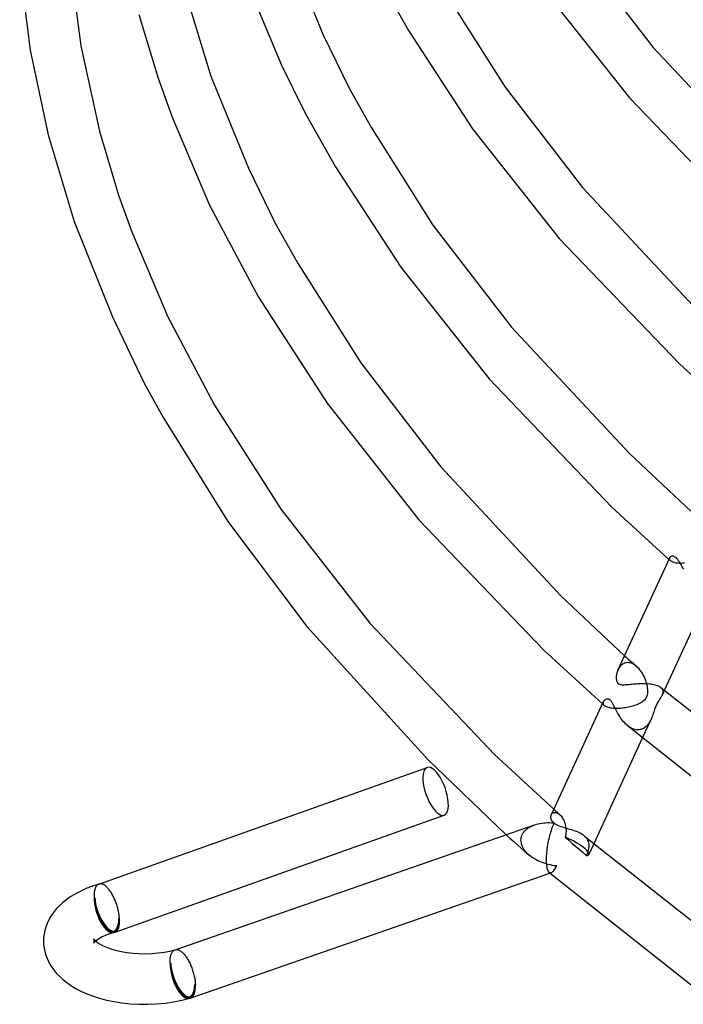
# Model space of a CAD drawing. Header units: millimetres. Extents: x -305 to 305, y -173 to 291.
# Tile 1 of 95: x -305 to -252, y -87 to -9. Entities that reach past the tile are written whole.
import ezdxf

# ---------------------------------------------------------------- set-up
doc = ezdxf.new("R2010")
doc.units = ezdxf.units.MM
doc.layers.add('HIDDEN', color=7, linetype='Continuous')
doc.layers.add('THICK', color=7, linetype='Continuous')

msp = doc.modelspace()

# ---------------------------------------------------------------- linework, layer by layer
at = {"layer": 'HIDDEN'}
for p, q in [((-253.443, -51.5), (-253.425, -51.517)), ((-253.425, -51.517), (-253.406, -51.533)), ((-253.404, -51.422), (-253.408, -51.457)), ((-253.408, -51.457), (-253.403, -51.492)), ((-253.406, -51.533), (-253.388, -51.549)), ((-253.392, -51.389), (-253.404, -51.422)), ((-253.403, -51.492), (-253.39, -51.527)), ((-253.39, -51.527), (-253.367, -51.562)), ((-253.388, -51.549), (-253.37, -51.565)), ((-253.37, -51.565), (-253.351, -51.581)), ((-253.367, -51.562), (-253.334, -51.596)), ((-253.351, -51.581), (-253.333, -51.597)), ((-253.334, -51.596), (-253.295, -51.626)), ((-253.295, -51.626), (-253.248, -51.654)), ((-253.248, -51.654), (-253.193, -51.681)), ((-253.193, -51.681), (-253.129, -51.705)), ((-253.129, -51.705), (-253.055, -51.727)), ((-253.055, -51.727), (-252.973, -51.747)), ((-252.973, -51.747), (-252.884, -51.763)), ((-252.884, -51.763), (-252.787, -51.775)), ((-252.787, -51.775), (-252.683, -51.784)), ((-252.683, -51.784), (-252.573, -51.789)), ((-252.573, -51.789), (-252.458, -51.79)), ((-252.458, -51.79), (-252.339, -51.788)), ((-252.339, -51.788), (-252.218, -51.781)), ((-257.227, -59.89), (-257.285, -59.951)), ((-257.165, -59.835), (-257.227, -59.89)), ((-257.099, -59.786), (-257.165, -59.835)), ((-257.028, -59.744), (-257.099, -59.786)), ((-256.953, -59.71), (-257.028, -59.744)), ((-256.874, -59.684), (-256.953, -59.71)), ((-256.948, -59.114), (-256.787, -59.257)), ((-256.791, -59.668), (-256.874, -59.684)), ((-256.705, -59.661), (-256.791, -59.668)), ((-256.787, -59.257), (-256.626, -59.4)), ((-256.616, -59.665), (-256.705, -59.661)), ((-256.626, -59.4), (-256.465, -59.544)), ((-256.526, -59.678), (-256.616, -59.665)), ((-256.433, -59.703), (-256.526, -59.678)), ((-256.465, -59.544), (-256.303, -59.687)), ((-256.34, -59.738), (-256.433, -59.703)), ((-256.247, -59.783), (-256.34, -59.738)), ((-256.303, -59.687), (-256.141, -59.83)), ((-256.155, -59.838), (-256.247, -59.783)), ((-256.065, -59.902), (-256.155, -59.838)), ((-256.141, -59.83), (-255.978, -59.973)), ((-257.43, -60.165), (-257.469, -60.244)), ((-257.386, -60.09), (-257.43, -60.165)), ((-257.338, -60.018), (-257.386, -60.09)), ((-257.285, -59.951), (-257.338, -60.018)), ((-255.977, -59.975), (-256.065, -59.902)), ((-255.887, -60.059), (-255.977, -59.975)), ((-255.801, -60.151), (-255.887, -60.059)), ((-255.718, -60.25), (-255.801, -60.151)), ((-255.64, -60.355), (-255.718, -60.25)), ((-255.566, -60.465), (-255.64, -60.355)), ((-255.497, -60.581), (-255.566, -60.465)), ((-255.432, -60.699), (-255.497, -60.581)), ((-255.374, -60.819), (-255.432, -60.699)), ((-255.321, -60.94), (-255.374, -60.819)), ((-255.273, -61.061), (-255.321, -60.94)), ((-255.232, -61.181), (-255.273, -61.061)), ((-255.196, -61.3), (-255.232, -61.181)), ((-255.164, -61.423), (-255.196, -61.3)), ((-255.139, -61.543), (-255.164, -61.423)), ((-255.16, -62.278), (-255.135, -62.195)), ((-255.121, -61.661), (-255.139, -61.543)), ((-255.135, -62.195), (-255.117, -62.103)), ((-255.109, -61.777), (-255.121, -61.661)), ((-255.117, -62.103), (-255.107, -62)), ((-255.104, -61.89), (-255.109, -61.777)), ((-255.107, -62), (-255.104, -61.89)), ((-254.075, -61.621), (-254.025, -61.67)), ((-254.025, -61.67), (-253.985, -61.72)), ((-253.985, -61.72), (-253.953, -61.772)), ((-253.805, -61.851), (-253.979, -62.229)), ((-253.954, -62.17), (-253.979, -62.229)), ((-253.934, -62.111), (-253.954, -62.17)), ((-253.953, -61.772), (-253.931, -61.825)), ((-253.919, -62.051), (-253.934, -62.111)), ((-253.931, -61.825), (-253.917, -61.88)), ((-253.911, -61.993), (-253.919, -62.051)), ((-253.917, -61.88), (-253.91, -61.936)), ((-253.91, -61.936), (-253.911, -61.993)), ((-258.696, -62.91), (-258.672, -62.931)), ((-258.672, -62.931), (-258.648, -62.952)), ((-258.642, -62.803), (-258.648, -62.85)), ((-258.648, -62.85), (-258.643, -62.897)), ((-258.648, -62.952), (-258.625, -62.973)), ((-258.643, -62.897), (-258.626, -62.944)), ((-258.626, -62.758), (-258.642, -62.803)), ((-258.626, -62.944), (-258.596, -62.99)), ((-258.625, -62.973), (-258.601, -62.993)), ((-258.601, -62.993), (-258.577, -63.014)), ((-258.596, -62.99), (-258.554, -63.035)), ((-256.165, -63.03), (-256.061, -62.994)), ((-256.061, -62.994), (-255.961, -62.956)), ((-255.961, -62.956), (-255.866, -62.917)), ((-255.866, -62.917), (-255.777, -62.876)), ((-255.777, -62.876), (-255.693, -62.833)), ((-255.693, -62.833), (-255.614, -62.788)), ((-255.614, -62.788), (-255.537, -62.739)), ((-255.537, -62.739), (-255.463, -62.685)), ((-255.463, -62.685), (-255.393, -62.626)), ((-255.393, -62.626), (-255.329, -62.562)), ((-255.329, -62.562), (-255.274, -62.495)), ((-255.274, -62.495), (-255.228, -62.425)), ((-255.228, -62.425), (-255.19, -62.353)), ((-255.19, -62.353), (-255.16, -62.278)), ((-254.415, -62.962), (-254.45, -63.037)), ((-254.378, -62.888), (-254.415, -62.962)), ((-254.334, -62.809), (-254.378, -62.888)), ((-254.28, -62.721), (-254.334, -62.809)), ((-254.217, -62.622), (-254.28, -62.721)), ((-254.149, -62.519), (-254.217, -62.622)), ((-254.083, -62.417), (-254.149, -62.519)), ((-254.023, -62.316), (-254.083, -62.417)), ((-254.015, -62.301), (-254.023, -62.316)), ((-254.008, -62.287), (-254.015, -62.301)), ((-254, -62.273), (-254.008, -62.287)), ((-253.993, -62.258), (-254, -62.273)), ((-253.986, -62.244), (-253.993, -62.258)), ((-253.979, -62.229), (-253.986, -62.244)), ((-258.577, -63.014), (-258.553, -63.035)), ((-258.554, -63.035), (-258.509, -63.069)), ((-258.509, -63.069), (-258.456, -63.102)), ((-258.456, -63.102), (-258.393, -63.132)), ((-258.393, -63.132), (-258.322, -63.16)), ((-258.322, -63.16), (-258.241, -63.185)), ((-258.241, -63.185), (-258.152, -63.206)), ((-258.152, -63.206), (-258.056, -63.224)), ((-258.056, -63.224), (-257.954, -63.239)), ((-257.954, -63.239), (-257.845, -63.249)), ((-257.845, -63.249), (-257.731, -63.256)), ((-257.731, -63.256), (-257.613, -63.258)), ((-257.613, -63.258), (-257.493, -63.257)), ((-257.493, -63.257), (-257.37, -63.252)), ((-257.37, -63.252), (-257.246, -63.244)), ((-257.246, -63.244), (-257.121, -63.232)), ((-257.121, -63.232), (-256.996, -63.216)), ((-256.996, -63.216), (-256.871, -63.198)), ((-256.871, -63.198), (-256.748, -63.177)), ((-256.748, -63.177), (-256.625, -63.152)), ((-256.625, -63.152), (-256.505, -63.125)), ((-256.505, -63.125), (-256.388, -63.095)), ((-256.388, -63.095), (-256.274, -63.064)), ((-256.274, -63.064), (-256.165, -63.03)), ((-254.677, -63.676), (-254.715, -63.785)), ((-254.642, -63.57), (-254.677, -63.676)), ((-254.608, -63.467), (-254.642, -63.57)), ((-254.576, -63.37), (-254.608, -63.467)), ((-254.545, -63.28), (-254.576, -63.37)), ((-254.514, -63.195), (-254.545, -63.28)), ((-254.483, -63.115), (-254.514, -63.195)), ((-254.45, -63.037), (-254.483, -63.115)), ((-254.847, -64.114), (-255.54, -65.621)), ((-255.073, -64.504), (-255.14, -64.588)), ((-255.011, -64.414), (-255.073, -64.504)), ((-254.952, -64.319), (-255.011, -64.414)), ((-254.898, -64.219), (-254.952, -64.319)), ((-254.847, -64.114), (-254.898, -64.219)), ((-254.799, -64.005), (-254.847, -64.114)), ((-254.755, -63.895), (-254.799, -64.005)), ((-254.715, -63.785), (-254.755, -63.895)), ((-256.646, -64.682), (-256.742, -64.604)), ((-256.547, -64.752), (-256.646, -64.682)), ((-256.446, -64.813), (-256.547, -64.752)), ((-256.344, -64.865), (-256.446, -64.813)), ((-256.239, -64.908), (-256.344, -64.865)), ((-256.134, -64.94), (-256.239, -64.908)), ((-256.03, -64.961), (-256.134, -64.94)), ((-255.927, -64.97), (-256.03, -64.961)), ((-255.826, -64.968), (-255.927, -64.97)), ((-255.726, -64.954), (-255.826, -64.968)), ((-255.63, -64.93), (-255.726, -64.954)), ((-255.538, -64.896), (-255.63, -64.93)), ((-255.45, -64.851), (-255.538, -64.896)), ((-255.366, -64.798), (-255.45, -64.851)), ((-255.286, -64.736), (-255.366, -64.798)), ((-255.211, -64.666), (-255.286, -64.736)), ((-255.14, -64.588), (-255.211, -64.666)), ((-262.673, -71.586), (-262.633, -71.548)), ((-262.633, -71.548), (-262.587, -71.519)), ((-262.587, -71.519), (-262.535, -71.498)), ((-262.535, -71.498), (-262.478, -71.487)), ((-262.534, -71.247), (-262.459, -71.314)), ((-262.478, -71.487), (-262.417, -71.486)), ((-262.459, -71.314), (-262.383, -71.381)), ((-262.417, -71.486), (-262.352, -71.496)), ((-262.383, -71.381), (-262.307, -71.448)), ((-262.352, -71.496), (-262.285, -71.518)), ((-262.307, -71.448), (-262.231, -71.515)), ((-262.285, -71.518), (-262.216, -71.551)), ((-262.231, -71.515), (-262.155, -71.582)), ((-262.216, -71.551), (-262.146, -71.595)), ((-262.734, -71.68), (-262.707, -71.63)), ((-262.707, -71.63), (-262.673, -71.586)), ((-262.155, -71.582), (-262.079, -71.648)), ((-262.146, -71.595), (-262.076, -71.651)), ((-262.076, -71.651), (-262.005, -71.721)), ((-262.005, -71.721), (-261.936, -71.802)), ((-261.936, -71.802), (-261.87, -71.894)), ((-261.87, -71.894), (-261.809, -71.995)), ((-261.809, -71.995), (-261.753, -72.103)), ((-261.753, -72.103), (-261.704, -72.218)), ((-261.704, -72.218), (-261.661, -72.34)), ((-264.974, -73.141), (-264.913, -73.052)), ((-264.913, -73.052), (-264.844, -72.968)), ((-264.844, -72.968), (-264.768, -72.889)), ((-264.768, -72.889), (-264.685, -72.816)), ((-264.685, -72.816), (-264.595, -72.747)), ((-264.595, -72.747), (-264.498, -72.682)), ((-264.498, -72.682), (-264.394, -72.622)), ((-264.394, -72.622), (-264.284, -72.567)), ((-264.284, -72.567), (-264.167, -72.516)), ((-264.167, -72.516), (-264.045, -72.47)), ((-261.661, -72.34), (-261.625, -72.466)), ((-261.625, -72.466), (-261.597, -72.596)), ((-261.597, -72.596), (-261.578, -72.729)), ((-261.572, -73.089), (-261.579, -73.161)), ((-261.578, -72.729), (-261.571, -72.801)), ((-261.568, -73.017), (-261.572, -73.089)), ((-261.571, -72.801), (-261.567, -72.872)), ((-261.566, -72.944), (-261.568, -73.017)), ((-261.567, -72.872), (-261.566, -72.944)), ((-266.294, -73.252), (-265.999, -73.516)), ((-265.999, -73.516), (-265.704, -73.781)), ((-265.704, -73.781), (-265.408, -74.045)), ((-265.13, -73.652), (-265.121, -73.543)), ((-265.124, -73.812), (-265.13, -73.652)), ((-265.093, -73.972), (-265.124, -73.812)), ((-265.121, -73.543), (-265.1, -73.437)), ((-265.1, -73.437), (-265.068, -73.334)), ((-265.068, -73.334), (-265.026, -73.235)), ((-265.026, -73.235), (-264.974, -73.141)), ((-261.619, -73.375), (-261.638, -73.445)), ((-261.638, -73.445), (-261.355, -73.691)), ((-261.603, -73.304), (-261.619, -73.375)), ((-261.589, -73.233), (-261.603, -73.304)), ((-261.579, -73.161), (-261.589, -73.233)), ((-261.355, -73.691), (-261.073, -73.936)), ((-260.017, -73.441), (-260.1, -73.362)), ((-259.944, -73.524), (-260.017, -73.441)), ((-259.884, -73.61), (-259.944, -73.524)), ((-259.835, -73.699), (-259.884, -73.61)), ((-259.797, -73.792), (-259.835, -73.699)), ((-259.77, -73.888), (-259.797, -73.792)), ((-259.753, -73.988), (-259.77, -73.888)), ((-265.408, -74.045), (-265.11, -74.309)), ((-265.11, -74.309), (-264.812, -74.572)), ((-265.04, -74.131), (-265.093, -73.972)), ((-264.966, -74.287), (-265.04, -74.131)), ((-264.873, -74.437), (-264.966, -74.287)), ((-264.763, -74.58), (-264.873, -74.437)), ((-264.812, -74.572), (-264.512, -74.835)), ((-264.64, -74.716), (-264.763, -74.58)), ((-261.073, -73.936), (-260.792, -74.18)), ((-260.792, -74.18), (-260.509, -74.424)), ((-260.509, -74.424), (-260.225, -74.67)), ((-259.866, -74.724), (-259.845, -74.662)), ((-259.845, -74.662), (-259.826, -74.6)), ((-259.826, -74.6), (-259.809, -74.539)), ((-259.809, -74.539), (-259.793, -74.479)), ((-259.793, -74.479), (-259.78, -74.42)), ((-259.78, -74.42), (-259.769, -74.361)), ((-259.384, -73.97), (-259.777, -74.822)), ((-259.769, -74.361), (-259.76, -74.304)), ((-259.76, -74.304), (-259.749, -74.195)), ((-259.746, -74.09), (-259.753, -73.988)), ((-259.749, -74.195), (-259.746, -74.09)), ((-264.504, -74.843), (-264.64, -74.716)), ((-264.372, -74.95), (-264.504, -74.843)), ((-264.232, -75.051), (-264.372, -74.95)), ((-264.087, -75.144), (-264.232, -75.051)), ((-263.937, -75.23), (-264.087, -75.144)), ((-263.783, -75.309), (-263.937, -75.23)), ((-263.626, -75.381), (-263.783, -75.309)), ((-263.465, -75.446), (-263.626, -75.381)), ((-263.303, -75.505), (-263.465, -75.446)), ((-260.225, -74.67), (-259.938, -74.917)), ((-259.938, -74.917), (-259.912, -74.852)), ((-259.912, -74.852), (-259.888, -74.788)), ((-259.888, -74.788), (-259.866, -74.724)), ((-263.139, -75.556), (-263.303, -75.505)), ((-262.973, -75.601), (-263.139, -75.556)), ((-262.806, -75.64), (-262.973, -75.601)), ((-262.913, -76.22), (-262.885, -76.24)), ((-262.639, -75.672), (-262.806, -75.64)), ((-262.693, -76.23), (-262.65, -76.202)), ((-262.65, -76.202), (-262.607, -76.166)), ((-262.471, -75.698), (-262.639, -75.672)), ((-262.607, -76.166), (-262.564, -76.122)), ((-262.564, -76.122), (-262.52, -76.071)), ((-262.52, -76.071), (-262.477, -76.013)), ((-262.477, -76.013), (-262.433, -75.949)), ((-262.304, -75.718), (-262.471, -75.698)), ((-262.433, -75.949), (-262.39, -75.878)), ((-262.39, -75.878), (-262.347, -75.801)), ((-262.347, -75.801), (-262.304, -75.718)), ((-262.885, -76.24), (-262.856, -76.253)), ((-262.856, -76.253), (-262.827, -76.26)), ((-262.837, -76.285), (-262.739, -76.251)), ((-262.827, -76.26), (-262.796, -76.262)), ((-262.796, -76.262), (-262.766, -76.258)), ((-262.766, -76.258), (-262.735, -76.25)), ((-262.735, -76.25), (-262.693, -76.23)), ((-298.824, -77.718), (-298.834, -77.789)), ((-298.811, -77.65), (-298.824, -77.718)), ((-298.795, -77.586), (-298.811, -77.65)), ((-298.777, -77.526), (-298.795, -77.586)), ((-298.756, -77.469), (-298.777, -77.526)), ((-298.734, -77.416), (-298.756, -77.469)), ((-298.709, -77.368), (-298.734, -77.416)), ((-298.682, -77.324), (-298.709, -77.368)), ((-298.652, -77.284), (-298.682, -77.324)), ((-298.621, -77.249), (-298.652, -77.284)), ((-298.588, -77.218), (-298.621, -77.249)), ((-298.553, -77.192), (-298.588, -77.218)), ((-298.516, -77.171), (-298.553, -77.192)), ((-298.477, -77.154), (-298.516, -77.171)), ((-298.474, -77.153), (-298.477, -77.154)), ((-298.475, -77.153), (-298.466, -77.15)), ((-298.471, -77.152), (-298.474, -77.153)), ((-298.468, -77.151), (-298.471, -77.152)), ((-298.465, -77.15), (-298.468, -77.151)), ((-298.462, -77.149), (-298.465, -77.15)), ((-298.459, -77.148), (-298.462, -77.149)), ((-298.848, -77.94), (-298.852, -78.02)), ((-298.852, -78.02), (-298.852, -78.103)), ((-298.852, -78.103), (-298.851, -78.188)), ((-298.851, -78.188), (-298.801, -78.231)), ((-298.843, -77.863), (-298.848, -77.94)), ((-298.834, -77.789), (-298.843, -77.863)), ((-296.901, -79.877), (-296.851, -79.92)), ((-298.88, -81.491), (-298.883, -81.483)), ((-298.872, -81.51), (-298.88, -81.491)), ((-298.864, -81.538), (-298.872, -81.51)), ((-298.857, -81.572), (-298.864, -81.538)), ((-298.852, -81.611), (-298.857, -81.572)), ((-298.851, -81.652), (-298.852, -81.611)), ((-298.852, -81.691), (-298.851, -81.652)), ((-298.723, -81.652), (-298.774, -81.697)), ((-298.883, -81.82), (-298.879, -81.81)), ((-298.881, -81.816), (-298.883, -81.82)), ((-298.867, -81.797), (-298.881, -81.816)), ((-298.879, -81.81), (-298.871, -81.79)), ((-298.871, -81.79), (-298.863, -81.763)), ((-298.833, -81.756), (-298.867, -81.797)), ((-298.863, -81.763), (-298.857, -81.729)), ((-298.857, -81.729), (-298.852, -81.691)), ((-298.774, -81.697), (-298.833, -81.756)), ((-292.634, -82.466), (-292.603, -82.433)), ((-292.603, -82.433), (-292.571, -82.405)), ((-292.571, -82.405), (-292.537, -82.381)), ((-292.537, -82.381), (-292.501, -82.361)), ((-292.501, -82.361), (-292.464, -82.346)), ((-292.464, -82.346), (-292.461, -82.345)), ((-292.463, -82.346), (-292.453, -82.342)), ((-292.461, -82.345), (-292.457, -82.344)), ((-292.457, -82.344), (-292.454, -82.342)), ((-292.454, -82.342), (-292.45, -82.341)), ((-292.45, -82.341), (-292.447, -82.34)), ((-292.447, -82.34), (-292.443, -82.339)), ((-292.852, -83.302), (-292.85, -83.223)), ((-292.85, -83.223), (-292.847, -83.146)), ((-292.847, -83.146), (-292.841, -83.072)), ((-292.841, -83.072), (-292.833, -83)), ((-292.833, -83), (-292.822, -82.932)), ((-292.822, -82.932), (-292.81, -82.866)), ((-292.81, -82.866), (-292.795, -82.803)), ((-292.795, -82.803), (-292.778, -82.744)), ((-292.778, -82.744), (-292.759, -82.688)), ((-292.759, -82.688), (-292.738, -82.636)), ((-292.738, -82.636), (-292.715, -82.588)), ((-292.715, -82.588), (-292.69, -82.543)), ((-292.69, -82.543), (-292.663, -82.503)), ((-292.663, -82.503), (-292.634, -82.466)), ((-292.851, -83.384), (-292.852, -83.302)), ((-292.801, -83.427), (-292.851, -83.384)), ((-290.851, -85.116), (-290.901, -85.073))]:
    msp.add_line(p, q, dxfattribs=at)
for centre, start, end in [((-297.851, -79.054), 286.10174, 289.562), ((-291.851, -84.25), 286.10168, 289.1619)]:
    msp.add_arc(centre, 1.9, start, end, dxfattribs=at)
for centre, major_axis, ratio, start_param, end_param in [((-271.87, -69.822), (0.67, -1.885), 0.398794, -3.14159, -0.613135), ((-271.87, -69.822), (0.67, -1.885), 0.398794, -0.613135, 0.000002), ((-261.593, -73.986), (-1.817, 0.836), 0.238541, -2.453241, -1.436858), ((-261.593, -73.986), (-1.817, 0.836), 0.238541, 3.141592, 3.829944), ((-261.593, -73.986), (-1.817, 0.836), 0.238541, 2.813561, 3.141592), ((-297.851, -79.054), (-0.67, 1.885), 0.398794, 0.957662, 2.528458), ((-297.851, -79.054), (-0.555, 1.922), 0.433013, 0.982794, 3.141586), ((-297.851, -79.054), (-0.636, 1.79), 0.398794, 0.957662, 3.141588), ((-297.851, -79.054), (-0.527, 1.825), 0.433013, 0.982794, 3.141586), ((-297.851, -79.054), (-0.527, 1.825), 0.433013, 3.141586, 4.124386), ((-297.851, -79.054), (-0.636, 1.79), 0.398794, 3.141588, 4.099254), ((-297.851, -79.054), (-0.67, 1.885), 0.398794, 2.528458, 3.069746), ((-291.851, -84.25), (-0.555, 1.922), 0.433013, 0.982794, 3.141586), ((-291.851, -84.25), (-0.656, 1.889), 0.402904, 0.96046, 2.531256), ((-291.851, -84.25), (0.527, -1.825), 0.433013, -2.158799, -0.000007), ((-291.851, -84.25), (0.624, -1.795), 0.402904, -2.181133, -0.000012), ((-291.851, -84.25), (0.527, -1.825), 0.433013, -0.000007, 0.982794), ((-291.851, -84.25), (0.624, -1.795), 0.402904, -0.000012, 0.96046), ((-291.851, -84.25), (-0.656, 1.889), 0.402904, 2.531256, 3.078267)]:
    msp.add_ellipse(centre, major_axis=major_axis, ratio=ratio, start_param=start_param, end_param=end_param, dxfattribs=at)
at = {"layer": 'THICK'}
for p, q in [((-283.704, -2.872), (-280.779, -10.012)), ((-260.687, -3.295), (-254.678, -11.075)), ((-300.73, -4.573), (-299.91, -10.933)), ((-304.73, -4.752), (-303.908, -11.284)), ((-287.304, -4.685), (-284.042, -12.468)), ((-276.374, -5.544), (-274.013, -9.713)), ((-291.603, -6.849), (-289.621, -13.328)), ((-271.15, -6.682), (-266.386, -14.194)), ((-263.286, -6.546), (-256.558, -15.04)), ((-295.304, -8.448), (-293.8, -13.482)), ((-280.779, -10.012), (-278.707, -14.271)), ((-274.013, -9.713), (-268.955, -17.488)), ((-303.908, -11.284), (-302.491, -17.977)), ((-299.91, -10.933), (-298.423, -17.676)), ((-254.678, -11.075), (-245.709, -20.652)), ((-284.042, -12.468), (-282.178, -16.264)), ((-293.8, -13.482), (-292.681, -16.562)), ((-289.621, -13.328), (-286.644, -20.603)), ((-278.707, -14.271), (-276.946, -17.418)), ((-266.386, -14.194), (-260.273, -22.121)), ((-256.558, -15.04), (-247.274, -24.718)), ((-282.178, -16.264), (-279.787, -20.487)), ((-292.681, -16.562), (-289.725, -23.512)), ((-298.423, -17.676), (-296.917, -22.731)), ((-276.946, -17.418), (-272.086, -25.092)), ((-268.955, -17.488), (-262.1, -26.149)), ((-302.491, -17.977), (-300.428, -24.824)), ((-286.644, -20.603), (-284.514, -24.986)), ((-279.787, -20.487), (-274.627, -28.426)), ((-260.273, -22.121), (-251.127, -31.901)), ((-296.917, -22.731), (-295.868, -25.628)), ((-289.725, -23.512), (-285.862, -30.785)), ((-300.428, -24.824), (-297.407, -32.355)), ((-295.868, -25.628), (-293.03, -32.338)), ((-284.514, -24.986), (-282.742, -28.153)), ((-272.086, -25.092), (-265.87, -33.164)), ((-262.1, -26.149), (-252.613, -36.047)), ((-282.742, -28.153), (-277.787, -35.989)), ((-274.627, -28.426), (-267.648, -37.252)), ((-285.862, -30.785), (-280.436, -39.172)), ((-297.407, -32.355), (-294.883, -37.584)), ((-293.03, -32.338), (-289.349, -39.325)), ((-265.87, -33.164), (-256.55, -43.146)), ((-277.787, -35.989), (-271.468, -44.205)), ((-252.613, -36.047), (-248.19, -40.091)), ((-267.648, -37.252), (-257.957, -47.369)), ((-294.883, -37.584), (-293.415, -40.238)), ((-289.349, -39.325), (-284.077, -47.554)), ((-280.436, -39.172), (-273.185, -48.37)), ((-293.415, -40.238), (-288.278, -48.521)), ((-256.55, -43.146), (-251.695, -47.705)), ((-271.468, -44.205), (-261.975, -54.387)), ((-257.957, -47.369), (-253.443, -51.5)), ((-284.077, -47.554), (-277.068, -56.537)), ((-288.278, -48.521), (-282.043, -56.811)), ((-273.185, -48.37), (-263.304, -58.689)), ((-253.348, -51.332), (-253.373, -51.359)), ((-253.317, -51.308), (-253.348, -51.332)), ((-253.282, -51.287), (-253.317, -51.308)), ((-253.243, -51.272), (-253.282, -51.287)), ((-253.201, -51.261), (-253.243, -51.272)), ((-253.154, -51.256), (-253.201, -51.261)), ((-253.104, -51.257), (-253.154, -51.256)), ((-253.051, -51.268), (-253.104, -51.257)), ((-252.995, -51.289), (-253.051, -51.268)), ((-252.938, -51.321), (-252.995, -51.289)), ((-252.879, -51.365), (-252.938, -51.321)), ((-253.394, -51.394), (-257.465, -60.237)), ((-253.373, -51.359), (-253.392, -51.389)), ((-252.81, -51.434), (-252.879, -51.365)), ((-252.742, -51.517), (-252.81, -51.434)), ((-252.676, -51.609), (-252.742, -51.517)), ((-252.614, -51.705), (-252.676, -51.609)), ((-252.556, -51.8), (-252.614, -51.705)), ((-252.501, -51.892), (-252.556, -51.8)), ((-252.447, -51.983), (-252.501, -51.892)), ((-252.39, -52.079), (-252.447, -51.983)), ((-252.33, -52.177), (-252.39, -52.079)), ((-252.267, -52.278), (-252.33, -52.177)), ((-261.975, -54.387), (-256.948, -59.114)), ((-250.287, -54.209), (-253.805, -61.851)), ((-277.068, -56.537), (-267.217, -66.916)), ((-282.043, -56.811), (-272.496, -67.308)), ((-263.304, -58.689), (-258.696, -62.91)), ((-257.588, -60.651), (-257.598, -60.729)), ((-257.574, -60.57), (-257.588, -60.651)), ((-257.555, -60.489), (-257.574, -60.57)), ((-257.531, -60.407), (-257.555, -60.489)), ((-257.502, -60.325), (-257.531, -60.407)), ((-257.469, -60.244), (-257.502, -60.325)), ((-257.598, -60.729), (-257.603, -60.805)), ((-257.603, -60.805), (-257.603, -60.88)), ((-257.603, -60.88), (-257.599, -60.953)), ((-257.599, -60.953), (-257.59, -61.023)), ((-257.59, -61.023), (-257.575, -61.089)), ((-257.575, -61.089), (-257.555, -61.15)), ((-257.555, -61.15), (-257.528, -61.206)), ((-257.528, -61.206), (-257.494, -61.256)), ((-257.494, -61.256), (-257.453, -61.298)), ((-257.453, -61.298), (-257.423, -61.321)), ((-257.423, -61.321), (-257.391, -61.341)), ((-257.391, -61.341), (-257.355, -61.358)), ((-257.355, -61.358), (-257.312, -61.373)), ((-257.312, -61.373), (-257.261, -61.386)), ((-257.261, -61.386), (-257.2, -61.396)), ((-257.2, -61.396), (-257.129, -61.402)), ((-257.129, -61.402), (-257.05, -61.405)), ((-257.05, -61.405), (-256.966, -61.403)), ((-256.966, -61.403), (-256.877, -61.399)), ((-256.877, -61.399), (-256.783, -61.392)), ((-256.783, -61.392), (-256.684, -61.383)), ((-256.684, -61.383), (-256.581, -61.374)), ((-256.581, -61.374), (-256.473, -61.363)), ((-256.473, -61.363), (-256.36, -61.353)), ((-256.36, -61.353), (-256.244, -61.342)), ((-256.244, -61.342), (-256.124, -61.332)), ((-256.124, -61.332), (-256, -61.323)), ((-256, -61.323), (-255.874, -61.315)), ((-255.874, -61.315), (-255.746, -61.309)), ((-255.746, -61.309), (-255.617, -61.305)), ((-255.617, -61.305), (-255.489, -61.304)), ((-255.489, -61.304), (-255.361, -61.305)), ((-255.361, -61.305), (-255.234, -61.309)), ((-255.234, -61.309), (-255.108, -61.316)), ((-255.108, -61.316), (-254.985, -61.326)), ((-254.985, -61.326), (-254.866, -61.34)), ((-254.866, -61.34), (-254.751, -61.358)), ((-254.751, -61.358), (-254.642, -61.379)), ((-254.642, -61.379), (-254.537, -61.404)), ((-254.537, -61.404), (-254.44, -61.432)), ((-254.44, -61.432), (-254.351, -61.464)), ((-254.351, -61.464), (-254.27, -61.499)), ((-254.27, -61.499), (-254.197, -61.537)), ((-254.197, -61.537), (-254.132, -61.577)), ((-254.132, -61.577), (-254.076, -61.62)), ((-254.076, -61.62), (-243.683, -69.848)), ((-258.627, -62.76), (-262.731, -71.674)), ((-258.599, -62.712), (-258.626, -62.758)), ((-258.564, -62.671), (-258.599, -62.712)), ((-258.522, -62.634), (-258.564, -62.671)), ((-258.474, -62.602), (-258.522, -62.634)), ((-258.422, -62.577), (-258.474, -62.602)), ((-258.364, -62.558), (-258.422, -62.577)), ((-258.338, -62.552), (-258.364, -62.558)), ((-258.31, -62.549), (-258.338, -62.552)), ((-258.282, -62.548), (-258.31, -62.549)), ((-258.253, -62.549), (-258.282, -62.548)), ((-258.224, -62.553), (-258.253, -62.549)), ((-258.193, -62.561), (-258.224, -62.553)), ((-258.162, -62.572), (-258.193, -62.561)), ((-258.131, -62.587), (-258.162, -62.572)), ((-258.099, -62.607), (-258.131, -62.587)), ((-258.067, -62.633), (-258.099, -62.607)), ((-258.035, -62.663), (-258.067, -62.633)), ((-258.003, -62.698), (-258.035, -62.663)), ((-257.972, -62.738), (-258.003, -62.698)), ((-257.942, -62.781), (-257.972, -62.738)), ((-257.913, -62.826), (-257.942, -62.781)), ((-257.885, -62.873), (-257.913, -62.826)), ((-257.858, -62.92), (-257.885, -62.873)), ((-257.833, -62.967), (-257.858, -62.92)), ((-257.809, -63.014), (-257.833, -62.967)), ((-257.786, -63.059), (-257.809, -63.014)), ((-257.74, -63.15), (-257.786, -63.059)), ((-257.692, -63.247), (-257.74, -63.15)), ((-257.64, -63.349), (-257.692, -63.247)), ((-257.586, -63.455), (-257.64, -63.349)), ((-257.528, -63.565), (-257.586, -63.455)), ((-257.465, -63.677), (-257.528, -63.565)), ((-257.399, -63.79), (-257.465, -63.677)), ((-257.33, -63.902), (-257.399, -63.79)), ((-257.257, -64.013), (-257.33, -63.902)), ((-257.18, -64.121), (-257.257, -64.013)), ((-257.1, -64.227), (-257.18, -64.121)), ((-257.016, -64.328), (-257.1, -64.227)), ((-256.928, -64.426), (-257.016, -64.328)), ((-256.837, -64.518), (-256.928, -64.426)), ((-256.742, -64.604), (-256.837, -64.518)), ((-256.738, -64.607), (-246.098, -73.037)), ((-255.54, -65.621), (-259.384, -73.97)), ((-272.496, -67.308), (-266.294, -73.252)), ((-267.217, -66.916), (-262.534, -71.247)), ((-298.466, -77.15), (-272.539, -67.937)), ((-297.181, -80.938), (-271.2, -71.706)), ((-263.484, -72.337), (-263.334, -72.318)), ((-263.334, -72.318), (-263.18, -72.305)), ((-263.18, -72.305), (-263.024, -72.299)), ((-263.024, -72.299), (-262.865, -72.298)), ((-262.865, -72.298), (-262.705, -72.303)), ((-262.768, -71.88), (-262.767, -71.81)), ((-262.76, -71.954), (-262.768, -71.88)), ((-262.767, -71.81), (-262.755, -71.742)), ((-262.74, -72.028), (-262.76, -71.954)), ((-262.755, -71.742), (-262.734, -71.68)), ((-262.708, -72.103), (-262.74, -72.028)), ((-262.665, -72.176), (-262.708, -72.103)), ((-262.705, -72.303), (-262.542, -72.315)), ((-262.61, -72.247), (-262.665, -72.176)), ((-262.542, -72.315), (-262.61, -72.247)), ((-292.453, -82.342), (-264.051, -72.472)), ((-264.045, -72.47), (-263.912, -72.428)), ((-263.912, -72.428), (-263.773, -72.392)), ((-263.773, -72.392), (-263.631, -72.361)), ((-263.631, -72.361), (-263.484, -72.337)), ((-262.789, -73.044), (-262.829, -73.18)), ((-262.746, -72.912), (-262.789, -73.044)), ((-262.703, -72.785), (-262.746, -72.912)), ((-262.658, -72.664), (-262.703, -72.785)), ((-262.612, -72.549), (-262.658, -72.664)), ((-262.565, -72.44), (-262.612, -72.549)), ((-262.517, -72.337), (-262.565, -72.44)), ((-262.444, -72.393), (-262.517, -72.337)), ((-262.362, -72.445), (-262.444, -72.393)), ((-262.272, -72.494), (-262.362, -72.445)), ((-262.176, -72.539), (-262.272, -72.494)), ((-262.073, -72.581), (-262.176, -72.539)), ((-261.964, -72.621), (-262.073, -72.581)), ((-261.851, -72.658), (-261.964, -72.621)), ((-261.733, -72.695), (-261.851, -72.658)), ((-261.612, -72.73), (-261.733, -72.695)), ((-261.489, -72.766), (-261.612, -72.73)), ((-261.363, -72.802), (-261.489, -72.766)), ((-261.236, -72.839), (-261.363, -72.802)), ((-261.109, -72.877), (-261.236, -72.839)), ((-260.982, -72.918), (-261.109, -72.877)), ((-260.856, -72.961), (-260.982, -72.918)), ((-260.733, -73.007), (-260.856, -72.961)), ((-260.613, -73.056), (-260.733, -73.007)), ((-260.498, -73.109), (-260.613, -73.056)), ((-260.388, -73.166), (-260.498, -73.109)), ((-262.971, -73.755), (-263, -73.903)), ((-262.939, -73.608), (-262.971, -73.755)), ((-262.904, -73.463), (-262.939, -73.608)), ((-262.868, -73.32), (-262.904, -73.463)), ((-262.829, -73.18), (-262.868, -73.32)), ((-260.285, -73.227), (-260.388, -73.166)), ((-260.19, -73.292), (-260.285, -73.227)), ((-260.103, -73.36), (-260.19, -73.292)), ((-260.103, -73.36), (-249.469, -81.777)), ((-263.107, -74.65), (-263.12, -74.801)), ((-263.091, -74.499), (-263.107, -74.65)), ((-263.072, -74.348), (-263.091, -74.499)), ((-263.051, -74.2), (-263.072, -74.348)), ((-263.027, -74.051), (-263.051, -74.2)), ((-263, -73.903), (-263.027, -74.051)), ((-263.135, -75.1), (-263.136, -75.243)), ((-263.136, -75.243), (-263.134, -75.381)), ((-263.129, -74.952), (-263.135, -75.1)), ((-263.134, -75.381), (-263.126, -75.526)), ((-263.12, -74.801), (-263.129, -74.952)), ((-263.126, -75.526), (-263.114, -75.66)), ((-263.114, -75.66), (-263.096, -75.781)), ((-263.096, -75.781), (-263.075, -75.889)), ((-263.075, -75.889), (-263.049, -75.983)), ((-263.049, -75.983), (-263.02, -76.062)), ((-263.02, -76.062), (-262.988, -76.127)), ((-262.988, -76.127), (-262.953, -76.179)), ((-262.953, -76.179), (-262.916, -76.218)), ((-262.916, -76.217), (-251.672, -85.122)), ((-291.194, -86.139), (-262.837, -76.285)), ((-299.859, -77.679), (-300.264, -77.887)), ((-299.425, -77.486), (-299.859, -77.679)), ((-298.965, -77.311), (-299.425, -77.486)), ((-298.457, -77.147), (-298.965, -77.311)), ((-298.416, -77.138), (-298.459, -77.148)), ((-298.37, -77.133), (-298.416, -77.138)), ((-298.323, -77.134), (-298.37, -77.133)), ((-298.274, -77.141), (-298.323, -77.134)), ((-298.225, -77.153), (-298.274, -77.141)), ((-298.174, -77.17), (-298.225, -77.153)), ((-298.122, -77.193), (-298.174, -77.17)), ((-298.069, -77.222), (-298.122, -77.193)), ((-298.016, -77.255), (-298.069, -77.222)), ((-297.962, -77.294), (-298.016, -77.255)), ((-297.908, -77.338), (-297.962, -77.294)), ((-297.862, -77.38), (-297.908, -77.338)), ((-297.815, -77.426), (-297.862, -77.38)), ((-297.769, -77.475), (-297.815, -77.426)), ((-297.722, -77.527), (-297.769, -77.475)), ((-297.677, -77.582), (-297.722, -77.527)), ((-297.631, -77.64), (-297.677, -77.582)), ((-297.586, -77.702), (-297.631, -77.64)), ((-297.541, -77.766), (-297.586, -77.702)), ((-297.498, -77.834), (-297.541, -77.766)), ((-301.109, -78.438), (-301.321, -78.61)), ((-300.882, -78.271), (-301.109, -78.438)), ((-300.639, -78.109), (-300.882, -78.271)), ((-300.264, -77.887), (-300.639, -78.109)), ((-297.454, -77.904), (-297.498, -77.834)), ((-297.412, -77.976), (-297.454, -77.904)), ((-297.371, -78.051), (-297.412, -77.976)), ((-297.33, -78.127), (-297.371, -78.051)), ((-297.291, -78.206), (-297.33, -78.127)), ((-297.254, -78.286), (-297.291, -78.206)), ((-297.217, -78.368), (-297.254, -78.286)), ((-297.182, -78.452), (-297.217, -78.368)), ((-297.148, -78.537), (-297.182, -78.452)), ((-297.115, -78.623), (-297.148, -78.537)), ((-301.813, -79.088), (-302.069, -79.399)), ((-301.517, -78.785), (-301.813, -79.088)), ((-301.321, -78.61), (-301.517, -78.785)), ((-297.085, -78.71), (-297.115, -78.623)), ((-297.056, -78.798), (-297.085, -78.71)), ((-297.028, -78.886), (-297.056, -78.798)), ((-297.003, -78.975), (-297.028, -78.886)), ((-296.979, -79.063), (-297.003, -78.975)), ((-296.957, -79.152), (-296.979, -79.063)), ((-296.937, -79.241), (-296.957, -79.152)), ((-296.919, -79.329), (-296.937, -79.241)), ((-296.903, -79.417), (-296.919, -79.329)), ((-302.435, -79.98), (-302.566, -80.26)), ((-302.267, -79.687), (-302.435, -79.98)), ((-302.069, -79.399), (-302.267, -79.687)), ((-296.889, -79.503), (-296.903, -79.417)), ((-296.877, -79.589), (-296.889, -79.503)), ((-296.867, -79.674), (-296.877, -79.589)), ((-296.86, -79.757), (-296.867, -79.674)), ((-296.854, -79.839), (-296.86, -79.757)), ((-296.851, -79.92), (-296.854, -79.839)), ((-302.751, -80.821), (-302.807, -81.099)), ((-302.672, -80.544), (-302.751, -80.821)), ((-302.566, -80.26), (-302.672, -80.544)), ((-302.84, -81.375), (-302.851, -81.652)), ((-302.851, -81.652), (-302.84, -81.928)), ((-302.807, -81.099), (-302.84, -81.375)), ((-298.883, -81.483), (-298.879, -81.49)), ((-298.879, -81.49), (-298.861, -81.515)), ((-298.861, -81.515), (-298.817, -81.565)), ((-298.817, -81.565), (-298.763, -81.617)), ((-298.763, -81.617), (-298.704, -81.668)), ((-298.65, -81.593), (-298.723, -81.652)), ((-298.704, -81.668), (-298.575, -81.765)), ((-298.557, -81.527), (-298.65, -81.593)), ((-298.427, -81.444), (-298.557, -81.527)), ((-298.216, -81.328), (-298.427, -81.444)), ((-297.967, -81.212), (-298.216, -81.328)), ((-297.675, -81.098), (-297.967, -81.212)), ((-297.296, -80.975), (-297.675, -81.098)), ((-302.84, -81.928), (-302.807, -82.204)), ((-302.807, -82.204), (-302.751, -82.483)), ((-298.575, -81.765), (-298.418, -81.865)), ((-298.418, -81.865), (-298.232, -81.967)), ((-298.232, -81.967), (-298.009, -82.073)), ((-298.009, -82.073), (-297.75, -82.179)), ((-297.75, -82.179), (-297.439, -82.285)), ((-297.439, -82.285), (-297.072, -82.389)), ((-297.072, -82.389), (-296.676, -82.478)), ((-293.309, -82.53), (-292.859, -82.443)), ((-292.859, -82.443), (-292.443, -82.339)), ((-292.443, -82.339), (-292.403, -82.331)), ((-292.403, -82.331), (-292.362, -82.326)), ((-292.362, -82.326), (-292.32, -82.327)), ((-292.32, -82.327), (-292.276, -82.332)), ((-292.276, -82.332), (-292.232, -82.341)), ((-292.232, -82.341), (-292.186, -82.355)), ((-292.186, -82.355), (-292.14, -82.374)), ((-292.14, -82.374), (-292.094, -82.397)), ((-292.094, -82.397), (-292.046, -82.424)), ((-292.046, -82.424), (-291.998, -82.456)), ((-302.751, -82.483), (-302.672, -82.761)), ((-302.672, -82.761), (-302.566, -83.043)), ((-302.566, -83.043), (-302.435, -83.324)), ((-296.676, -82.478), (-296.253, -82.551)), ((-296.253, -82.551), (-295.783, -82.608)), ((-295.783, -82.608), (-295.285, -82.642)), ((-295.285, -82.642), (-294.781, -82.652)), ((-294.781, -82.652), (-294.278, -82.635)), ((-294.278, -82.635), (-293.784, -82.594)), ((-293.784, -82.594), (-293.309, -82.53)), ((-291.998, -82.456), (-291.95, -82.492)), ((-291.95, -82.492), (-291.901, -82.533)), ((-291.901, -82.533), (-291.854, -82.576)), ((-291.854, -82.576), (-291.807, -82.623)), ((-291.807, -82.623), (-291.759, -82.673)), ((-291.759, -82.673), (-291.712, -82.728)), ((-291.712, -82.728), (-291.665, -82.785)), ((-291.665, -82.785), (-291.619, -82.846)), ((-291.619, -82.846), (-291.573, -82.911)), ((-291.573, -82.911), (-291.528, -82.978)), ((-291.528, -82.978), (-291.483, -83.048)), ((-291.483, -83.048), (-291.439, -83.121)), ((-291.439, -83.121), (-291.396, -83.196)), ((-291.396, -83.196), (-291.355, -83.274)), ((-302.435, -83.324), (-302.267, -83.617)), ((-302.267, -83.617), (-302.069, -83.905)), ((-302.069, -83.905), (-301.814, -84.216)), ((-291.355, -83.274), (-291.314, -83.354)), ((-291.314, -83.354), (-291.274, -83.436)), ((-291.274, -83.436), (-291.236, -83.52)), ((-291.236, -83.52), (-291.199, -83.605)), ((-291.199, -83.605), (-291.164, -83.692)), ((-291.164, -83.692), (-291.13, -83.78)), ((-291.13, -83.78), (-291.098, -83.87)), ((-291.098, -83.87), (-291.067, -83.96)), ((-291.067, -83.96), (-291.039, -84.05)), ((-301.814, -84.216), (-301.517, -84.519)), ((-301.517, -84.519), (-301.356, -84.664)), ((-301.356, -84.664), (-301.017, -84.935)), ((-291.039, -84.05), (-291.012, -84.141)), ((-291.012, -84.141), (-290.987, -84.233)), ((-290.987, -84.233), (-290.964, -84.325)), ((-290.964, -84.325), (-290.942, -84.416)), ((-290.942, -84.416), (-290.923, -84.507)), ((-290.923, -84.507), (-290.906, -84.597)), ((-290.906, -84.597), (-290.892, -84.687)), ((-290.892, -84.687), (-290.879, -84.775)), ((-290.879, -84.775), (-290.869, -84.862)), ((-301.017, -84.935), (-300.639, -85.195)), ((-300.639, -85.195), (-300.264, -85.417)), ((-300.264, -85.417), (-299.858, -85.625)), ((-290.869, -84.862), (-290.86, -84.949)), ((-290.86, -84.949), (-290.854, -85.033)), ((-290.854, -85.033), (-290.851, -85.116)), ((-299.858, -85.625), (-299.425, -85.818)), ((-299.425, -85.818), (-298.965, -85.993)), ((-298.965, -85.993), (-298.425, -86.166)), ((-298.425, -86.166), (-297.859, -86.314)), ((-297.859, -86.314), (-297.273, -86.437)), ((-292.569, -86.461), (-291.92, -86.332)), ((-291.92, -86.332), (-291.296, -86.172)), ((-297.273, -86.437), (-296.669, -86.532)), ((-296.669, -86.532), (-295.991, -86.605)), ((-295.991, -86.605), (-295.302, -86.645)), ((-295.302, -86.645), (-294.61, -86.65)), ((-294.61, -86.65), (-293.92, -86.621)), ((-293.92, -86.621), (-293.238, -86.558)), ((-293.238, -86.558), (-292.569, -86.461))]:
    msp.add_line(p, q, dxfattribs=at)
for centre, major_axis, ratio, start_param, end_param in [((-271.87, -69.822), (0.67, -1.885), 0.398794, 2.528458, 3.141595), ((-271.87, -69.822), (0.67, -1.885), 0.398794, 0.000002, 2.528458), ((-261.456, -73.688), (-1.46, 1.609), 0.091684, -0.649344, -0.636491), ((-261.456, -73.688), (-1.46, 1.609), 0.091684, -0.662197, -0.649344), ((-297.851, -79.054), (-0.555, 1.922), 0.433013, 3.141586, 4.124386), ((-297.851, -79.054), (-0.67, 1.885), 0.398794, -3.14159, -2.183931), ((-297.851, -79.054), (-0.67, 1.885), 0.398794, 3.069746, 3.141595), ((-291.851, -84.25), (-0.555, 1.922), 0.433013, 3.141586, 4.124386), ((-291.851, -84.25), (-0.656, 1.889), 0.402904, -3.141497, -2.181133), ((-291.851, -84.25), (-0.656, 1.889), 0.402904, 3.078267, 3.141688)]:
    msp.add_ellipse(centre, major_axis=major_axis, ratio=ratio, start_param=start_param, end_param=end_param, dxfattribs=at)

doc.saveas('drawing.dxf')
